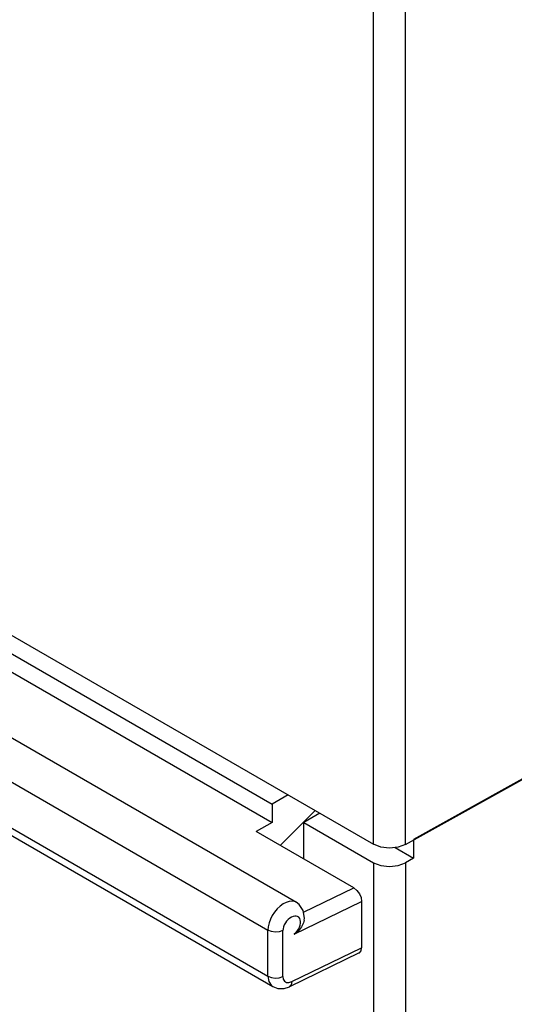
# Model space of a CAD drawing. Extents: x 0 to 594, y 0 to 420.
# Tile 11 of 35: x 230 to 252, y 170 to 214. Entities that reach past the tile are written whole.
import ezdxf

# ---------------------------------------------------------------- set-up
doc = ezdxf.new("R2010")
doc.units = 0
doc.header["$LTSCALE"] = 32.67
doc.layers.add('40000_ISO', color=7, linetype='CONTINUOUS')

msp = doc.modelspace()

# ---------------------------------------------------------------- linework, layer by layer
at = {"layer": '40000_ISO', "color": 7, "linetype": 'CONTINUOUS'}
for p, q in [((246.82, 177.08), (246.82, 278.893)), ((245.406, 177.095), (245.406, 267.971)), ((246.82, 177.08), (286.771, 199.341)), ((285.73, 198.761), (247.173, 177.303)), ((211.641, 196.588), (245.406, 177.095)), ((209.002, 193.556), (241.974, 174.52)), ((216.149, 193.166), (240.898, 178.878)), ((207.849, 192.25), (240.713, 173.276)), ((216.149, 192.357), (240.898, 178.069)), ((207.849, 190.209), (240.713, 171.235)), ((208.046, 189.757), (240.93, 170.772)), ((241.608, 179.287), (240.898, 178.878)), ((240.898, 178.878), (240.898, 178.069)), ((241.271, 177.059), (242.809, 178.594)), ((240.898, 178.069), (240.191, 177.66)), ((243.022, 178.471), (242.312, 178.061)), ((242.312, 176.436), (242.312, 178.061)), ((242.312, 178.061), (245.406, 176.275)), ((244.528, 175.156), (240.191, 177.66)), ((247.173, 177.299), (247.173, 176.479)), ((241.251, 177.048), (241.271, 177.059)), ((245.73, 176.968), (245.406, 177.095)), ((246.113, 176.921), (245.73, 176.968)), ((246.495, 176.961), (246.113, 176.921)), ((246.363, 176.947), (247.173, 176.479)), ((246.82, 177.08), (246.495, 176.961)), ((247.173, 176.479), (246.82, 176.275)), ((245.406, 176.275), (245.406, 45.923)), ((245.406, 176.275), (245.73, 176.15)), ((245.73, 176.15), (246.113, 176.106)), ((246.113, 176.106), (246.495, 176.15)), ((246.495, 176.15), (246.82, 176.275)), ((246.82, 176.275), (246.82, 45.923)), ((242.293, 174.074), (244.528, 175.156)), ((244.528, 175.156), (244.661, 175.049)), ((244.661, 175.049), (244.774, 174.897)), ((241.654, 174.558), (241.52, 174.515)), ((241.781, 174.571), (241.654, 174.558)), ((241.897, 174.553), (241.781, 174.571)), ((241.875, 173.102), (244.875, 174.556)), ((241.971, 174.521), (241.897, 174.553)), ((244.774, 174.897), (244.849, 174.724)), ((244.849, 174.724), (244.875, 174.556)), ((244.875, 174.556), (244.875, 172.498)), ((241.122, 174.223), (241.006, 174.083)), ((241.249, 174.345), (241.122, 174.223)), ((241.383, 174.443), (241.249, 174.345)), ((241.52, 174.515), (241.383, 174.443)), ((242.099, 174.427), (241.971, 174.521)), ((241.974, 174.52), (241.971, 174.521)), ((242.28, 174.157), (242.099, 174.427)), ((242.333, 173.814), (242.28, 174.157)), ((240.824, 173.764), (240.763, 173.598)), ((240.906, 173.928), (240.824, 173.764)), ((241.006, 174.083), (240.906, 173.928)), ((241.543, 173.683), (241.485, 173.603)), ((241.608, 173.754), (241.543, 173.683)), ((241.68, 173.814), (241.608, 173.754)), ((241.755, 173.86), (241.68, 173.814)), ((241.83, 173.891), (241.755, 173.86)), ((241.903, 173.906), (241.83, 173.891)), ((241.971, 173.904), (241.903, 173.906)), ((242.031, 173.885), (241.971, 173.904)), ((242.082, 173.85), (242.031, 173.885)), ((242.121, 173.8), (242.082, 173.85)), ((242.146, 173.737), (242.121, 173.8)), ((242.158, 173.664), (242.146, 173.737)), ((242.324, 173.717), (242.298, 173.611)), ((242.324, 173.717), (242.333, 173.814)), ((240.726, 173.433), (240.713, 173.276)), ((240.713, 171.235), (240.713, 173.276)), ((240.862, 173.217), (240.713, 173.276)), ((240.763, 173.598), (240.726, 173.433)), ((241.374, 173.26), (241.217, 173.208)), ((241.382, 173.343), (241.374, 173.26)), ((241.374, 171.218), (241.374, 173.26)), ((241.403, 173.43), (241.382, 173.343)), ((241.438, 173.518), (241.403, 173.43)), ((241.485, 173.603), (241.438, 173.518)), ((242.062, 173.25), (241.875, 173.102)), ((241.946, 173.166), (242.009, 173.24)), ((242.009, 173.24), (242.064, 173.322)), ((242.207, 173.424), (242.062, 173.25)), ((242.064, 173.322), (242.107, 173.408)), ((242.107, 173.408), (242.138, 173.496)), ((242.138, 173.496), (242.155, 173.583)), ((242.155, 173.583), (242.158, 173.664)), ((242.298, 173.611), (242.207, 173.424)), ((241.038, 173.194), (240.862, 173.217)), ((241.217, 173.208), (241.038, 173.194)), ((241.875, 173.102), (241.946, 173.166)), ((241.767, 170.992), (244.875, 172.498)), ((244.774, 172.274), (244.849, 172.36)), ((244.849, 172.36), (244.875, 172.498)), ((244.763, 172.269), (241.665, 170.768)), ((244.764, 172.269), (244.774, 172.274)), ((240.713, 171.235), (240.749, 171.002)), ((240.713, 171.235), (240.862, 171.176)), ((240.862, 171.176), (241.038, 171.152)), ((241.038, 171.152), (241.217, 171.167)), ((241.217, 171.167), (241.374, 171.218)), ((241.374, 171.218), (241.394, 171.099)), ((241.394, 171.099), (241.449, 171.01)), ((240.749, 171.002), (240.854, 170.83)), ((240.854, 170.83), (240.929, 170.772)), ((240.93, 170.772), (241.148, 170.691)), ((241.148, 170.691), (241.431, 170.69)), ((241.431, 170.69), (241.665, 170.768)), ((241.449, 171.01), (241.536, 170.96)), ((241.536, 170.96), (241.645, 170.954)), ((241.645, 170.954), (241.767, 170.992)), ((241.674, 170.773), (241.665, 170.768)), ((241.743, 170.855), (241.674, 170.773)), ((241.767, 170.992), (241.743, 170.855))]:
    msp.add_line(p, q, dxfattribs=at)

doc.saveas('drawing.dxf')
